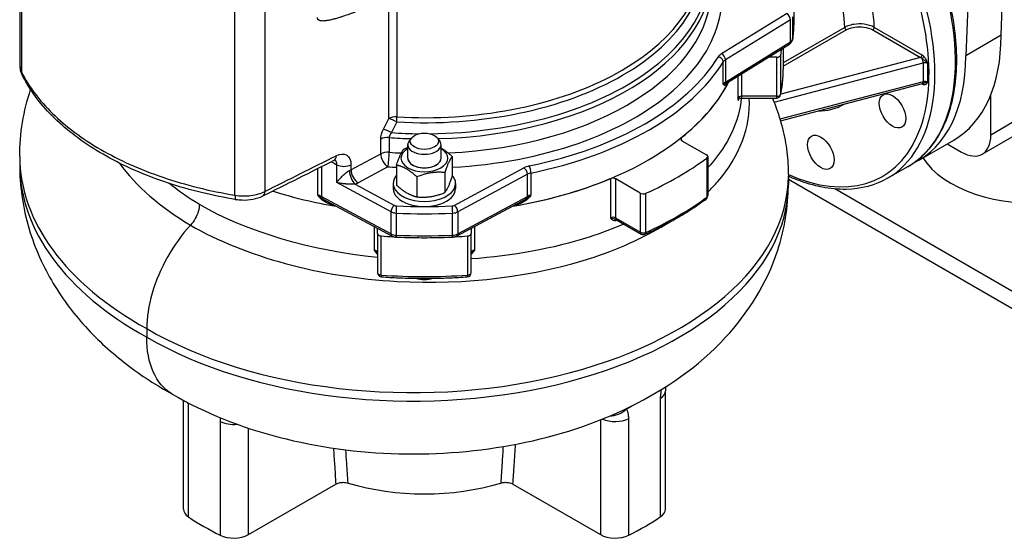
# Model space of a CAD drawing. Header units: millimetres. Extents: x 0 to 5940, y 0 to 4200.
# Tile 3 of 57: x 517 to 825, y 512 to 674. Entities that reach past the tile are written whole.
import ezdxf

# ---------------------------------------------------------------- set-up
doc = ezdxf.new("R2010")
doc.units = ezdxf.units.MM
doc.header["$LTSCALE"] = 50
doc.layers.add('02-LINIE-035', color=2, linetype='CONTINUOUS')

msp = doc.modelspace()

# ---------------------------------------------------------------- linework, layer by layer
at = {"layer": '02-LINIE-035'}
for p, q in [((517.13, 659.55), (517.13, 716.98)), ((517.52, 715.43), (517.52, 658)), ((823.55, 669.45), (824.55, 695.65)), ((813.6, 691.66), (812.52, 663.08)), ((632.26, 643.47), (632.26, 681.05)), ((634.79, 681.9), (634.79, 643.96)), ((758.75, 680.33), (758.75, 673.43)), ((584.21, 619.5), (584.21, 676.92)), ((593.56, 678.21), (593.56, 620.69)), ((736.24, 663.72), (756.53, 676.28)), ((757.72, 674.32), (737.42, 661.75)), ((757.72, 667.42), (757.72, 674.32)), ((758.41, 675.23), (758.41, 668.33)), ((774.71, 671.9), (755.5, 660.81)), ((755.5, 659.76), (775.17, 671.11)), ((783.44, 671.11), (798.4, 662.48)), ((798.86, 663.27), (783.9, 671.91)), ((823.55, 669.45), (812.52, 663.08)), ((737.42, 654.85), (757.72, 667.42)), ((738.06, 654.71), (757.39, 666.68)), ((755.5, 665.51), (755.5, 658.83)), ((737.42, 661.75), (737.42, 654.85)), ((753.4, 662.6), (750.8, 662.6)), ((753.4, 662.6), (753.4, 650.39)), ((754.69, 651.05), (754.69, 663.26)), ((798.4, 662.48), (754.7, 651.01)), ((736.74, 654.2), (736.74, 661.1)), ((752.6, 648.58), (799.19, 660.8)), ((799.19, 660.8), (799.19, 654.96)), ((800.65, 654.81), (800.65, 660.65)), ((741.25, 656.68), (741.25, 649.76)), ((742.53, 650.39), (742.53, 657.48)), ((520.51, 652.92), (520.52, 652.92)), ((799.19, 654.96), (754.47, 643.23)), ((754.61, 642.75), (798.99, 654.39)), ((798.74, 654.32), (798.86, 654.25)), ((742.53, 649.84), (742.53, 650.39)), ((753.4, 650.39), (742.53, 650.39)), ((742.53, 649.84), (753.4, 649.84)), ((753.4, 650.39), (753.4, 649.84)), ((820.33, 638.3), (820.33, 650.82)), ((830.45, 644.14), (820.33, 638.3)), ((629.75, 632.42), (629.75, 637.02)), ((632.37, 637.51), (632.37, 632.91)), ((639.41, 637.47), (638.69, 636.61)), ((647.34, 637.47), (648.06, 636.61)), ((723.7, 636.62), (723.7, 637.5)), ((817.64, 632.35), (827.75, 638.18)), ((638.18, 631.06), (638.18, 635.3)), ((648.58, 631.06), (648.58, 635.3)), ((723.83, 636.53), (731.51, 632.1)), ((797.71, 630.35), (808.74, 636.72)), ((806.71, 635.55), (811.14, 632.99)), ((516.95, 631.64), (516.95, 628.98)), ((546.86, 631.31), (546.86, 631.31)), ((620.45, 627.41), (629.75, 632.42)), ((652.08, 631.6), (652.08, 625.35)), ((731.62, 631.1), (731.62, 618.89)), ((731.9, 631.56), (731.9, 619.36)), ((610.07, 619.53), (610.07, 627.8)), ((611.2, 628.36), (611.2, 619.13)), ((616.02, 623.43), (616.02, 629.02)), ((620.45, 629.02), (620.45, 627.41)), ((631.97, 628.4), (622.67, 623.39)), ((634.68, 628.91), (634.68, 622.66)), ((652.68, 616.32), (674.45, 628.04)), ((794.5, 628.49), (788.06, 624.78)), ((641.05, 625.24), (641.05, 618.98)), ((649.75, 626.58), (649.75, 620.32)), ((675.56, 626.03), (653.79, 614.31)), ((675.56, 619.13), (675.56, 626.03)), ((676.68, 626.42), (676.68, 619.53)), ((701.47, 624.67), (701.47, 612.46)), ((703.15, 612.38), (703.15, 624.59)), ((710.83, 620.15), (703.15, 624.59)), ((757.08, 625.55), (757.08, 622.89)), ((757.08, 624.51), (868.59, 560.12)), ((632.96, 614.31), (616.02, 623.43)), ((621.73, 622.97), (634.07, 616.32)), ((633.63, 623.2), (633.63, 621.61)), ((653.13, 623.2), (653.13, 621.61)), ((868.59, 565.43), (771.57, 621.45)), ((611.2, 619.13), (632.96, 607.41)), ((653.79, 607.41), (675.56, 619.13)), ((710.83, 620.15), (710.83, 607.95)), ((712.55, 607.89), (712.55, 620.09)), ((612.69, 617.77), (633.3, 606.67)), ((653.45, 606.67), (674.06, 617.76)), ((632.96, 607.41), (632.96, 614.31)), ((634.54, 613.91), (634.54, 607.01)), ((652.21, 607.01), (652.21, 613.91)), ((653.79, 614.31), (653.79, 607.41)), ((710.83, 607.95), (703.15, 612.38)), ((570.31, 610.17), (570.31, 610.17)), ((627.66, 609.71), (627.66, 602.33)), ((628.75, 607.52), (628.75, 609.12)), ((658, 609.12), (658, 607.52)), ((659.1, 602.33), (659.1, 609.71)), ((703.42, 611.79), (711.1, 607.35)), ((628.75, 607.52), (628.75, 595.31)), ((629.9, 594.57), (629.9, 606.77)), ((656.86, 606.77), (656.86, 594.57)), ((658, 595.31), (658, 607.52)), ((556.64, 577.83), (556.64, 575.18)), ((718.66, 521.47), (718.66, 558.42)), ((568.1, 521.47), (568.1, 555.43)), ((569.69, 519.01), (569.69, 554.43)), ((717.07, 555.96), (717.07, 519.01)), ((579.53, 548.84), (579.53, 513.33)), ((698.37, 549.34), (698.37, 513.51)), ((707.22, 513.33), (707.22, 549.75)), ((588.39, 513.51), (588.39, 546.75)), ((588.39, 513.51), (615.7, 529.28)), ((671.05, 529.28), (698.37, 513.51))]:
    msp.add_line(p, q, dxfattribs=at)
for centre, start, end in [((753.4, 651.14), 270, 348.1526), ((730.6, 619.36), 306.3706, 0), ((711.75, 608.48), 240, 294.3519), ((630.05, 595.31), 180, 266.0001), ((656.7, 595.31), 273.9999, 0)]:
    msp.add_arc(centre, 1.3, start, end, dxfattribs=at)
for centre, major_axis, ratio, start_param, end_param in [((752.31, 686.7), (35.75, -61.92), 0.57735, 0, 2.508631), ((751.39, 686.17), (35.1, -60.79), 0.57735, 5.612563, 8.804723), ((756.33, 687.3), (-19.5, 33.77), 0.57735, 3.943658, 5.497787), ((751.73, 684.64), (16.25, -28.15), 0.57735, 0.805007, 2.356194), ((643.38, 690.23), (89.26, 0), 0.57735, 4.731649, 6.503856), ((643.38, 681.65), (92.95, 0), 0.57735, 4.806122, 6.602533), ((643.38, 692.68), (87.54, 0), 0.57735, 4.613693, 6.382968), ((643.38, 694), (87.1, 0), 0.57735, 4.613693, 6.283185), ((758.75, 690.41), (35.75, -61.92), 0.57735, 0, 1.284444), ((643.38, 688.9), (89.7, 0), 0.57735, 4.759353, 6.283185), ((643.38, 684.31), (89.7, 0), 0.57735, 4.795224, 6.283185), ((756.53, 674.96), (-0.86, 1.38), 0.597148, 3.908918, 5.479714), ((643.38, 673.43), (115.38, 0), 0.57735, 6.20651, 6.283185), ((775.17, 671.64), (-0.325, 0.563), 0.57735, 0.805007, 2.356194), ((783.44, 671.64), (0.325, 0.563), 0.57735, 3.926991, 5.497787), ((755.82, 668.44), (2.6, 0), 0.57735, 5.532694, 6.20651), ((756.79, 668.4), (1.61, -0.21), 0.814098, 0, 0.107908), ((772.99, 698.64), (35.75, -61.92), 0.57735, 0, 0.785398), ((643.38, 671.04), (112.12, 0), 0.57735, 6.162659, 6.193258), ((756.53, 668.06), (0.86, -1.38), 0.597148, 0, 0.767325), ((643.38, 681.65), (97.5, 0), 0.57735, 5.055026, 5.940548), ((739.8, 661.8), (-4.87, 0), 0.57735, 5.532694, 5.940548), ((735.21, 661.42), (1.38, -0.85), 0.769035, 0.443559, 2.014356), ((736.24, 662.39), (0.86, -1.38), 0.597148, 0.767325, 2.338121), ((739.8, 660.47), (-3.25, 0), 0.57735, 5.532694, 5.940548), ((753.4, 663.35), (1.3, 0), 0.57735, 4.712389, 6.162659), ((761.96, 692.27), (35.75, -61.92), 0.57735, 6.238574, 7.068583), ((798.4, 663.01), (0.325, 0.563), 0.57735, 3.926991, 5.497787), ((798.4, 661.42), (1.03, -0.98), 0.629344, 1.714853, 2.109316), ((798.86, 661.68), (-1.11, 1.69), 0.574863, 5.037819, 5.432282), ((798.97, 662.56), (-0.466, -0.453), 0.32827, 1.048592, 2.483989), ((798.66, 661.48), (-0.33, 1.26), 0.337777, 4.052028, 5.228361), ((643.38, 680.33), (99.13, 0), 0.57735, 5.055026, 5.940548), ((643.38, 658.83), (112.12, 0), 0.57735, 6.162659, 6.283185), ((799.73, 660.12), (1.3, 0), 0.57735, 0.785398, 1.9973), ((520.64, 658.52), (-2.91, -1.45), 0.784976, 5.909638, 6.283185), ((643.38, 671.04), (99.12, 0), 0.57735, 4.993737, 5.999063), ((643.38, 671.04), (99.13, 0), 0.57735, 5.657035, 5.999063), ((739.8, 653.57), (-3.25, 0), 0.57735, 5.532694, 5.940548), ((738.24, 653.59), (-0.957, -0.88), 0.945628, 4.777975, 5.315623), ((736.24, 655.49), (-0.86, 1.38), 0.597148, 3.558148, 3.908918), ((798.4, 653.99), (0.325, 0.563), 0.57735, 5.497787, 5.699501), ((798.86, 655.84), (-1.11, 1.69), 0.574863, 2.29069, 2.685153), ((798.66, 655.65), (0.33, -1.26), 0.337777, 0, 0.910435), ((798.97, 653.78), (0.082, 0.645), 0.7476, 5.229385, 6.170751), ((799.73, 654.28), (-1.3, 0), 0.57735, 3.926991, 5.138893), ((742.53, 649.64), (-1.3, 0), 0.57735, 4.712389, 6.123937), ((753.4, 651.14), (1.3, 0), 0.57735, 4.712389, 6.162659), ((753.4, 651.14), (1.27, -0.27), 0.810573, 0, 0.168427), ((751.73, 687.3), (22.75, -39.4), 0.57735, 5.960786, 6.292283), ((634.47, 642.09), (-3.25, 0), 0.57735, 4.613693, 5.462881), ((634.47, 642.09), (-2.9, 1.46), 0.118201, 4.676235, 5.637979), ((634.47, 642.09), (-0.19, -3.24), 0.080454, 1.664979, 2.188578), ((632.8, 638.75), (-2.91, 1.45), 0.123632, 4.662693, 5.637477), ((631.97, 635.65), (-3.25, 0), 0.57735, 4.589339, 5.462881), ((643.38, 688.9), (-89.7, 0), 0.57735, 1.447746, 1.523832), ((643.38, 690.23), (89.26, 0), 0.57735, 4.597287, 4.693129), ((724.75, 637.06), (-1.3, 0), 0.57735, 5.657035, 7.068583), ((834.12, 638.4), (37.15, 0), 0.57735, 3.485171, 6.283185), ((811.14, 643.6), (6.5, -11.26), 0.57735, 5.497787, 7.068583), ((643.38, 631.06), (-7.31, 0), 0.57735, 5.503466, 10.204497), ((643.38, 635.3), (-5.2, 0), 0.57735, 5.834115, 9.873848), ((646.22, 631.64), (-129.27, 0), 0.57735, 0, 0.805133), ((613.64, 633.22), (1.45, -2.91), 0.576246, 0, 0.819282), ((631.97, 631.05), (3.25, 0), 0.57735, 1.447746, 2.321288), ((631.97, 631.05), (1.54, -2.86), 0.556849, 3.943845, 5.514642), ((631.97, 631.05), (-0.23, -3.24), 0.100217, 0.619062, 2.189858), ((643.38, 684.31), (89.7, 0), 0.57735, 4.589339, 4.632177), ((643.38, 631.06), (-5.2, 0), 0.57735, 6.280368, 9.427596), ((643.38, 631.06), (5.2, 0), 0.57735, 3.141593, 6.283185), ((643.38, 671.04), (-112.13, 0), 0.57735, 2.235668, 2.476721), ((730.6, 631.56), (1.3, 0), 0.57735, 5.618313, 7.068583), ((646.22, 628.98), (-129.27, 0), 0.57735, 0, 0.805133), ((598.29, 639.6), (-44.27, 23.44), 0.023158, 1.952934, 1.995017), ((618.24, 630.39), (3.25, 0), 0.57735, 3.961897, 5.462881), ((643.38, 681.65), (-92.95, 0), 0.57735, 1.447746, 1.477063), ((677.77, 625.98), (4.87, 0), 0.57735, 1.913433, 2.321288), ((674.45, 626.72), (0.77, -1.43), 0.556849, 0.802253, 2.373049), ((676.13, 627.31), (0.33, -1.59), 0.27432, 0.926818, 2.497614), ((639.82, 625.55), (117.26, 0), 0.57735, 3.923783, 6.283185), ((618.24, 628.79), (3.25, 0), 0.57735, 5.280013, 5.462881), ((621.73, 625.62), (-1.12, 3.05), 0.438974, 0.872947, 2.443743), ((622.67, 626.04), (-1.54, 2.86), 0.556849, 0.802253, 2.373049), ((643.38, 623.2), (-9.75, 0), 0.57735, 5.814768, 9.893195), ((643.38, 671.04), (-99.12, 0), 0.57735, 1.852144, 2.196946), ((677.77, 624.66), (-3.25, 0), 0.57735, 5.055026, 5.462881), ((702.23, 624.06), (-1.3, 0), 0.57735, 3.926991, 5.338539), ((639.82, 622.89), (117.26, 0), 0.57735, 3.923783, 6.283185), ((618.24, 626.13), (-6.5, 0), 0.57735, 2.138421, 2.321288), ((643.38, 621.61), (-9.75, 0), 0.57735, 0, 3.141593), ((585.11, 621.3), (-0.54, -3.21), 0.225675, 5.346921, 6.283185), ((591.34, 622.06), (1.45, -2.91), 0.576257, 0.000003, 0.819292), ((643.38, 671.04), (-99.12, 0), 0.57735, 1.072638, 1.289449), ((643.38, 671.04), (-99.12, 0), 0.57735, 1.072638, 1.289449), ((608.98, 617.76), (3.25, 0), 0.57735, 0.820305, 1.228159), ((610.43, 617.84), (0.983, 0.851), 0.24837, 0.383448, 0.921095), ((612.31, 619.82), (0.77, 1.43), 0.556849, 2.33934, 2.69011), ((674.45, 619.82), (-0.77, 1.43), 0.556849, 3.593076, 3.943845), ((676.32, 617.84), (-0.983, 0.851), 0.24837, 5.36209, 5.899738), ((677.77, 617.76), (3.25, 0), 0.57735, 1.913433, 2.321288), ((711.75, 620.68), (-1.3, 0), 0.57735, 0.785398, 2.235668), ((643.38, 658.83), (-112.13, 0), 0.57735, 2.235668, 2.476721), ((730.6, 619.36), (0.77, -1.05), 0.642579, 0, 0.717419), ((730.6, 619.36), (1.3, 0), 0.57735, 5.618313, 6.283185), ((634.07, 615), (-0.77, -1.43), 0.556849, 3.910136, 5.480933), ((634.74, 616.74), (0.975, 0), 0.57735, 3.961897, 4.635714), ((634.66, 614.85), (0.07, 1.62), 0.062544, 0.616867, 2.187664), ((643.38, 681.65), (113.75, 0), 0.57735, 4.635714, 4.789064), ((652.02, 616.74), (0.975, 0), 0.57735, 4.789064, 5.462881), ((652.09, 614.85), (-0.07, 1.62), 0.062544, 4.095522, 5.666318), ((652.68, 615), (-0.77, 1.43), 0.556849, 3.943845, 5.514642), ((634.74, 615.41), (-2.6, 0), 0.57735, 0.820305, 1.494121), ((643.38, 680.33), (-115.37, 0), 0.57735, 1.494121, 1.647472), ((652.02, 615.41), (-2.6, 0), 0.57735, 1.647472, 2.321288), ((702.23, 611.85), (-1.3, 0), 0.57735, 3.926991, 5.338539), ((704.07, 612.91), (-0.65, -1.13), 0.57735, 5.497787, 6.283185), ((703.86, 611.43), (0.262, -0.595), 0.494977, 3.925019, 3.985623), ((643.38, 657.24), (99.12, 0), 0.57735, 5.363689, 5.364088), ((630.05, 607.52), (-1.3, 0), 0.57735, 0, 1.45027), ((643.38, 671.04), (-112.13, 0), 0.57735, 1.45027, 1.482936), ((634.74, 608.51), (2.6, 0), 0.57735, 3.961897, 4.635714), ((634.07, 608.1), (-0.77, -1.43), 0.556849, 5.480933, 6.283185), ((643.38, 673.43), (115.37, 0), 0.57735, 4.635714, 4.789064), ((634.66, 607.95), (-0.07, -1.62), 0.062544, 5.329256, 6.283185), ((652.09, 607.95), (0.07, -1.62), 0.062544, 0, 0.953929), ((652.02, 608.51), (2.6, 0), 0.57735, 4.789064, 5.462881), ((643.38, 671.04), (-112.13, 0), 0.57735, 1.658657, 1.691323), ((652.68, 608.1), (0.77, -1.43), 0.556849, 0, 0.802253), ((656.7, 607.52), (1.3, 0), 0.57735, 4.832915, 6.283185), ((711.75, 608.48), (-0.65, -1.13), 0.57735, 5.497787, 6.283185), ((711.75, 608.48), (-1.3, 0), 0.57735, 0.785398, 2.235668), ((711.75, 608.48), (0.54, -1.18), 0.503744, 0, 0.838817), ((627.45, 601.59), (1.3, 0), 0.57735, 0, 1.411548), ((659.3, 601.59), (-1.3, 0), 0.57735, 4.871637, 6.283185), ((630.05, 595.31), (-1.3, 0), 0.57735, 0, 1.45027), ((630.05, 595.31), (-0.09, -1.3), 0.098171, 5.331305, 6.283185), ((643.38, 658.83), (-112.13, 0), 0.57735, 1.45027, 1.691323), ((656.7, 595.31), (0.09, -1.3), 0.098171, 0, 0.95188), ((656.7, 595.31), (1.3, 0), 0.57735, 4.832915, 6.283185), ((643.38, 596.15), (-5.2, 0), 0.57735, 1.036276, 2.105317), ((712.16, 558.42), (6.5, 0), 0.57735, 5.569277, 6.283185), ((574.6, 556.88), (6.5, 0), 0.57735, 3.689692, 3.855501), ((702.33, 555.65), (-5.84, -2.86), 0.737727, 1.035929, 1.970123), ((583.79, 551.67), (-6.5, 0), 0.57735, 0.856888, 1.739778), ((702.96, 552.59), (-6.5, 0), 0.57735, 0.918971, 2.284705), ((643.38, 555.87), (-51.35, 0), 0.57735, 1.087641, 2.053952), ((574.6, 521.47), (-6.5, 0), 0.57735, 0, 0.713909), ((712.16, 521.47), (6.5, 0), 0.57735, 5.569277, 6.283185), ((643.38, 555.87), (97.5, 0), 0.57735, 3.855501, 3.99848), ((643.38, 555.87), (97.5, 0), 0.57735, 5.426298, 5.569277), ((583.79, 516.16), (6.5, 0), 0.57735, 3.99848, 5.497787), ((702.96, 516.16), (6.5, 0), 0.57735, 3.926991, 5.426298)]:
    msp.add_ellipse(centre, major_axis=major_axis, ratio=ratio, start_param=start_param, end_param=end_param, dxfattribs=at)
for centre, major_axis in [((789.61, 645.83), (-2.92, 5.07)), ((643.38, 636.36), (-4.4, 0)), ((767.22, 632.9), (-2.92, 5.07))]:
    msp.add_ellipse(centre, major_axis=major_axis, ratio=0.57735, dxfattribs=at)
for points, knots in [([(794.5, 628.49), (798.31, 630.7), (801.52, 633.93), (806.47, 642.14), (808.18, 647.16), (809.91, 658.52), (809.9, 664.88), (808.14, 678.26), (806.4, 685.27), (803.87, 692.27), (803.86, 692.29), (803.85, 692.31)], [2.356194, 2.356194, 2.356194, 2.356194, 2.665068, 2.665068, 2.981438, 2.981438, 3.303969, 3.303969, 3.626956, 3.626956, 3.627958, 3.627958, 3.627958, 3.627958]), ([(629.82, 680.24), (629.32, 679.99), (628.8, 679.73), (628.27, 679.48), (627.52, 679.11), (626.73, 678.75), (625.92, 678.4), (625.8, 678.34), (625.66, 678.28), (625.55, 678.24), (624.67, 677.86), (623.75, 677.48), (622.86, 677.12), (622.41, 676.94), (621.96, 676.77), (621.51, 676.6), (621.07, 676.43), (620.64, 676.27), (620.18, 676.1), (619.36, 675.81), (618.58, 675.54), (617.84, 675.3), (617.73, 675.26), (617.64, 675.24), (617.52, 675.2), (617.06, 675.05), (616.62, 674.92), (616.2, 674.79), (615.8, 674.67), (615.41, 674.57), (615.04, 674.47), (614.99, 674.46), (614.96, 674.45), (614.89, 674.44), (614.42, 674.32), (613.99, 674.22), (613.59, 674.14), (613.17, 674.06), (612.79, 674), (612.44, 673.96), (612.4, 673.96), (612.37, 673.95), (612.31, 673.95), (612.08, 673.93), (611.87, 673.91), (611.68, 673.91), (611.5, 673.91), (611.34, 673.92), (611.19, 673.93), (611.15, 673.94), (611.12, 673.94), (611.06, 673.95), (610.96, 673.96), (610.86, 673.98), (610.76, 674.01), (610.71, 674.03), (610.65, 674.04), (610.6, 674.06), (610.55, 674.08), (610.53, 674.09), (610.47, 674.12), (610.42, 674.15), (610.37, 674.17), (610.33, 674.2), (610.29, 674.23), (610.26, 674.26), (610.23, 674.29), (610.22, 674.3), (610.22, 674.3), (610.22, 674.3), (610.21, 674.31), (610.21, 674.31), (610.2, 674.32), (610.18, 674.35), (610.15, 674.37), (610.13, 674.4), (610.11, 674.43), (610.09, 674.47), (610.08, 674.5), (610.05, 674.55), (610.04, 674.6), (610.03, 674.65), (610.02, 674.69), (610.01, 674.72), (610.01, 674.76), (610, 674.79), (610, 674.81), (610, 674.84), (610, 674.86), (610, 674.88), (610, 674.89), (610, 674.92), (610.01, 674.95), (610.01, 674.98)], [0.0588401, 0.0588401, 0.0588401, 0.0588401, 0.131077, 0.131077, 0.131077, 0.234375, 0.234375, 0.234375, 0.25, 0.25, 0.25, 0.375, 0.375, 0.375, 0.4375, 0.4375, 0.4375, 0.5, 0.5, 0.5, 0.609375, 0.609375, 0.609375, 0.625, 0.625, 0.625, 0.6844414, 0.6844414, 0.6844414, 0.7421875, 0.7421875, 0.7421875, 0.75, 0.75, 0.75, 0.8071542, 0.8071542, 0.8071542, 0.8671875, 0.8671875, 0.8671875, 0.875, 0.875, 0.875, 0.9036428, 0.9036428, 0.9036428, 0.9296875, 0.9296875, 0.9296875, 0.9375, 0.9375, 0.9375, 0.9518282, 0.9518282, 0.9518282, 0.9609375, 0.9609375, 0.9609375, 0.96875, 0.96875, 0.96875, 0.9759154, 0.9759154, 0.9759154, 0.9824219, 0.9824219, 0.9824219, 0.9833984, 0.9833984, 0.9833984, 0.984375, 0.984375, 0.984375, 0.9867326, 0.9867326, 0.9867326, 0.9895213, 0.9895213, 0.9895213, 0.9931249, 0.9931249, 0.9931249, 0.9956187, 0.9956187, 0.9956187, 0.9973096, 0.9973096, 0.9973096, 0.9984185, 0.9984185, 0.9984185, 1, 1, 1, 1]), ([(758.75, 673.43), (758.75, 673.08), (758.75, 672.73), (758.73, 672.03), (758.71, 671.68), (758.68, 670.98), (758.65, 670.63), (758.6, 669.93), (758.57, 669.58), (758.49, 668.88), (758.45, 668.53), (758.4, 668.18)], [2.35619449, 2.35619449, 2.35619449, 2.35619449, 2.37152954, 2.37152954, 2.38686458, 2.38686458, 2.40219963, 2.40219963, 2.41753468, 2.41753468, 2.43286973, 2.43286973, 2.43286973, 2.43286973]), ([(783.9, 671.91), (783.05, 672.4), (781.97, 672.75), (779.72, 673.05), (778.6, 673.03), (776.89, 672.75), (776.27, 672.59), (775.34, 672.23), (775.01, 672.07), (774.71, 671.9)], [0, 0, 0, 0, 0.49934, 0.49934, 0.949448, 0.949448, 1.230766, 1.230766, 1.40659, 1.40659, 1.40659, 1.40659]), ([(775.17, 671.11), (775.44, 671.27), (775.74, 671.41), (776.57, 671.73), (777.13, 671.88), (778.67, 672.13), (779.68, 672.14), (781.7, 671.87), (782.68, 671.55), (783.44, 671.11)], [-1.40659, -1.40659, -1.40659, -1.40659, -1.230766, -1.230766, -0.949448, -0.949448, -0.49934, -0.49934, 0, 0, 0, 0]), ([(758.4, 668.18), (758.38, 668.03), (758.35, 667.89), (758.25, 667.62), (758.18, 667.5), (758.05, 667.28), (757.97, 667.18), (757.81, 667), (757.73, 666.93), (757.56, 666.79), (757.47, 666.73), (757.39, 666.68)], [2.4328697, 2.4328697, 2.4328697, 2.4328697, 2.567633, 2.567633, 2.7023963, 2.7023963, 2.8371595, 2.8371595, 2.9719228, 2.9719228, 3.1066861, 3.1066861, 3.1066861, 3.1066861]), ([(798.86, 662.2), (798.95, 662.14), (799.04, 662.07), (799.21, 661.93), (799.3, 661.86), (799.44, 661.75), (799.5, 661.7), (799.59, 661.62), (799.63, 661.59), (799.74, 661.5), (799.82, 661.44), (800.03, 661.26), (800.17, 661.14), (800.43, 660.9), (800.55, 660.78), (800.65, 660.65)], [0, 0, 0, 0, 0.0694278, 0.0694278, 0.1320106, 0.1320106, 0.1711249, 0.1711249, 0.1955713, 0.1955713, 0.2444641, 0.2444641, 0.3226926, 0.3226926, 0.3911425, 0.3911425, 0.3911425, 0.3911425]), ([(800.65, 660.65), (800.6, 660.78), (800.55, 660.92), (800.43, 661.21), (800.36, 661.36), (800.25, 661.61), (800.2, 661.71), (800.12, 661.85), (800.1, 661.9), (800.03, 662.02), (799.99, 662.09), (799.87, 662.27), (799.79, 662.39), (799.62, 662.61), (799.52, 662.72), (799.43, 662.83)], [-0.3911425, -0.3911425, -0.3911425, -0.3911425, -0.3226926, -0.3226926, -0.2444641, -0.2444641, -0.1955713, -0.1955713, -0.1711249, -0.1711249, -0.1320106, -0.1320106, -0.0694278, -0.0694278, 0, 0, 0, 0]), ([(517.73, 657.07), (517.41, 657.72), (517.21, 658.43), (517.15, 659.21), (517.14, 659.27), (517.14, 659.34)], [0, 0, 0, 0, 0.3812116, 0.3812116, 0.4173783, 0.4173783, 0.4173783, 0.4173783]), ([(754.67, 650.87), (754.78, 651.4), (754.88, 651.93), (755.06, 652.99), (755.14, 653.52), (755.27, 654.58), (755.32, 655.11), (755.41, 656.17), (755.45, 656.71), (755.49, 657.77), (755.5, 658.3), (755.5, 658.83)], [5.3772609, 5.3772609, 5.3772609, 5.3772609, 5.4013662, 5.4013662, 5.4254714, 5.4254714, 5.4495767, 5.4495767, 5.4736819, 5.4736819, 5.4977871, 5.4977871, 5.4977871, 5.4977871]), ([(517.52, 658), (519.81, 653.41), (523.05, 649.09), (527.21, 645.01), (529.29, 642.98), (531.62, 640.99), (534.15, 639.11), (536.67, 637.24), (539.37, 635.47), (542.26, 633.8), (545.15, 632.13), (548.21, 630.57), (551.46, 629.11), (554.72, 627.66), (558.16, 626.31), (561.69, 625.11), (568.75, 622.7), (576.25, 620.83), (584.21, 619.5)], [0, 0, 0, 0, 0.25, 0.25, 0.25, 0.375, 0.375, 0.375, 0.5, 0.5, 0.5, 0.625, 0.625, 0.625, 0.75, 0.75, 0.75, 1, 1, 1, 1]), ([(584.57, 618.1), (577.25, 619.32), (570.13, 621.06), (556.87, 625.43), (550.65, 628.08), (539.46, 634.16), (534.43, 637.63), (525.91, 645.15), (522.35, 649.26), (518.97, 654.73), (518.32, 655.89), (517.73, 657.07)], [0, 0, 0, 0, 3.512642, 3.512642, 7.014545, 7.014545, 10.52732, 10.52732, 14.042006, 14.042006, 14.978377, 14.978377, 14.978377, 14.978377]), ([(736.74, 654.2), (736.74, 654.2), (736.74, 654.2), (736.74, 654.2), (736.89, 654.29), (737.1, 654.37), (737.35, 654.43)], [0, 0, 0, 0, 0.00645, 0.00645, 0.00645, 1, 1, 1, 1]), ([(737.02, 653.83), (736.92, 653.94), (736.83, 654.07), (736.74, 654.2), (736.74, 654.2), (736.74, 654.2), (736.74, 654.2)], [0, 0, 0, 0, 0.99332, 0.99332, 0.99332, 1, 1, 1, 1]), ([(738.48, 654.97), (738.31, 654.68), (738.13, 654.43), (737.95, 654.23), (737.79, 654.04), (737.62, 653.89), (737.46, 653.81), (737.3, 653.73), (737.14, 653.69), (737.02, 653.83)], [0.2184848, 0.2184848, 0.2184848, 0.2184848, 0.5, 0.5, 0.5, 0.75, 0.75, 0.75, 1, 1, 1, 1]), ([(737.35, 654.43), (737.55, 654.42), (737.77, 654.54), (737.99, 654.67), (738, 654.68), (738.02, 654.68), (738.03, 654.69), (738.04, 654.7), (738.05, 654.7), (738.06, 654.71)], [0, 0, 0, 0, 0.234382, 0.234382, 0.234382, 0.25, 0.25, 0.25, 0.258765, 0.258765, 0.258765, 0.258765]), ([(798.99, 654.39), (799, 654.39), (799.01, 654.39), (799.03, 654.4), (799.04, 654.4), (799.07, 654.41), (799.08, 654.41), (799.1, 654.42), (799.12, 654.42), (799.14, 654.42), (799.15, 654.43), (799.17, 654.43)], [5.0712834, 5.0712834, 5.0712834, 5.0712834, 5.0934406, 5.0934406, 5.1155977, 5.1155977, 5.1377548, 5.1377548, 5.1599119, 5.1599119, 5.182069, 5.182069, 5.182069, 5.182069]), ([(800.65, 654.81), (800.54, 654.8), (800.43, 654.78), (800.19, 654.74), (800.08, 654.71), (799.91, 654.65), (799.84, 654.63), (799.74, 654.6), (799.7, 654.59), (799.59, 654.55), (799.52, 654.52), (799.35, 654.47), (799.26, 654.45), (799.17, 654.43)], [-0.0007746, -0.0007746, -0.0007746, -0.0007746, 0.0686532, 0.0686532, 0.131236, 0.131236, 0.1703502, 0.1703502, 0.1947967, 0.1947967, 0.2436895, 0.2436895, 0.3121794, 0.3121794, 0.3121794, 0.3121794]), ([(799.43, 654.05), (799.52, 654.04), (799.62, 654.04), (799.81, 654.06), (799.9, 654.1), (800.05, 654.17), (800.1, 654.2), (800.17, 654.25), (800.2, 654.27), (800.26, 654.33), (800.3, 654.36), (800.39, 654.46), (800.44, 654.52), (800.54, 654.66), (800.6, 654.73), (800.65, 654.81)], [-0.3903679, -0.3903679, -0.3903679, -0.3903679, -0.321918, -0.321918, -0.2436895, -0.2436895, -0.1947967, -0.1947967, -0.1703502, -0.1703502, -0.131236, -0.131236, -0.0686532, -0.0686532, 0.0007746, 0.0007746, 0.0007746, 0.0007746]), ([(731.9, 620.44), (733.01, 621.53), (734.05, 622.64), (735.03, 623.77), (741.95, 631.8), (745.37, 640.84), (744.87, 649.84)], [-13.755044, -13.755044, -13.755044, -13.755044, -12.672086, -12.672086, -12.672086, -4.967393, -4.967393, -4.967393, -4.967393]), ([(742.37, 649.82), (741.69, 642.53), (738.35, 635.35), (732.38, 628.62), (732.14, 628.35), (731.9, 628.09)], [6.201786, 6.201786, 6.201786, 6.201786, 12.672086, 12.672086, 12.94093, 12.94093, 12.94093, 12.94093]), ([(741.96, 649.79), (741.88, 649.77), (741.78, 649.78), (741.5, 649.8), (741.31, 649.8), (741.25, 649.76)], [0.200586, 0.200586, 0.200586, 0.200586, 0.3309608, 0.3309608, 0.5131175, 0.5131175, 0.5131175, 0.5131175]), ([(741.25, 649.76), (741.28, 649.59), (741.31, 649.42), (741.38, 649.22), (741.42, 649.18), (741.5, 649.24), (741.53, 649.3), (741.57, 649.44), (741.59, 649.5), (741.61, 649.57)], [-0.5131175, -0.5131175, -0.5131175, -0.5131175, -0.3309608, -0.3309608, -0.1667632, -0.1667632, -0.0641397, -0.0641397, -0.0046385, -0.0046385, -0.0046385, -0.0046385]), ([(741.96, 649.79), (741.89, 649.78), (741.83, 649.75), (741.73, 649.69), (741.69, 649.66), (741.64, 649.61), (741.62, 649.59), (741.59, 649.55), (741.58, 649.54), (741.58, 649.52), (741.57, 649.52), (741.57, 649.52)], [-0.200586, -0.200586, -0.200586, -0.200586, -0.1832433, -0.1832433, -0.1636913, -0.1636913, -0.1427326, -0.1427326, -0.1187115, -0.1187115, -0.0993102, -0.0993102, -0.0993102, -0.0993102]), ([(741.96, 649.79), (742, 649.8), (742.03, 649.8), (742.11, 649.81), (742.15, 649.82), (742.22, 649.83), (742.26, 649.83), (742.34, 649.83), (742.37, 649.84), (742.45, 649.84), (742.49, 649.84), (742.53, 649.84)], [5.1808663, 5.1808663, 5.1808663, 5.1808663, 5.2442505, 5.2442505, 5.3076347, 5.3076347, 5.3710188, 5.3710188, 5.434403, 5.434403, 5.4977871, 5.4977871, 5.4977871, 5.4977871]), ([(752.08, 649.84), (752.42, 649.03), (752.75, 648.21), (753.92, 645.1), (754.66, 642.75), (755.85, 637.95), (756.31, 635.5), (756.92, 630.55), (757.08, 628.05), (757.08, 625.55)], [0.5456444, 0.5456444, 0.5456444, 0.5456444, 0.5714339, 0.5714339, 0.6427553, 0.6427553, 0.7140768, 0.7140768, 0.7853982, 0.7853982, 0.7853982, 0.7853982]), ([(615.86, 631.84), (617.08, 632.46), (618.27, 632.5), (619.11, 631.99), (619.96, 631.47), (620.45, 630.39), (620.45, 629.02)], [0, 0, 0, 0, 0.5, 0.5, 0.5, 1, 1, 1, 1]), ([(516.95, 628.98), (516.95, 622.55), (517.87, 616.13), (521.3, 603.95), (523.8, 598.2), (529.9, 587.65), (533.5, 582.85), (541.43, 574.14), (545.76, 570.23), (554.9, 563.21), (559.71, 560.1), (564.72, 557.32)], [2.3561945, 2.3561945, 2.3561945, 2.3561945, 2.5174501, 2.5174501, 2.6787056, 2.6787056, 2.8399612, 2.8399612, 3.0012168, 3.0012168, 3.1611842, 3.1611842, 3.1611842, 3.1611842]), ([(615.55, 630.47), (615.55, 630.47), (615.54, 630.47), (615.45, 630.45), (615.32, 630.42), (615.13, 630.33), (615.11, 630.32), (615.09, 630.31)], [0.2593718, 0.2593718, 0.2593718, 0.2593718, 0.3453426, 0.3453426, 0.52131, 0.52131, 0.5398382, 0.5398382, 0.5398382, 0.5398382]), ([(616.02, 623.43), (616.25, 623.76), (616.51, 624.1), (616.8, 624.45), (617.03, 624.72), (617.28, 625.01), (617.55, 625.3), (617.62, 625.37), (617.69, 625.44), (617.76, 625.51), (618.01, 625.78), (618.29, 626.05), (618.61, 626.32), (618.69, 626.38), (618.77, 626.45), (618.85, 626.52), (619.2, 626.79), (619.59, 627.06), (619.98, 627.21)], [0, 0, 0, 0, 0.282947, 0.282947, 0.282947, 0.5, 0.5, 0.5, 0.553468, 0.553468, 0.553468, 0.75, 0.75, 0.75, 0.797842, 0.797842, 0.797842, 1, 1, 1, 1]), ([(788.06, 624.78), (784.25, 622.58), (779.84, 621.41), (770.25, 621.23), (765.05, 622.26), (758.86, 624.68), (757.97, 625.06), (757.08, 625.46)], [3.9269908, 3.9269908, 3.9269908, 3.9269908, 4.2358648, 4.2358648, 4.5522347, 4.5522347, 4.6053414, 4.6053414, 4.6053414, 4.6053414]), ([(564.6, 557.39), (574.93, 551.37), (586.17, 546.99), (610.01, 540.8), (622.65, 539.09), (647.88, 538.45), (660.47, 539.47), (684.92, 544.29), (696.78, 548.09), (718.73, 558.89), (728.92, 565.86), (744.42, 582.63), (750.3, 591.76), (755.9, 608.83), (757.08, 615.85), (757.08, 622.89)], [3.137157, 3.137157, 3.137157, 3.137157, 3.504275, 3.504275, 3.882642, 3.882642, 4.255877, 4.255877, 4.632619, 4.632619, 5.007396, 5.007396, 5.310386, 5.310386, 5.497787, 5.497787, 5.497787, 5.497787]), ([(621.73, 622.97), (621.38, 622.94), (621.04, 622.93), (620.71, 622.92), (620.66, 622.92), (620.61, 622.92), (620.56, 622.92), (620.53, 622.93), (620.5, 622.93), (620.47, 622.93), (620.34, 622.93), (620.21, 622.93), (620.09, 622.93), (619.7, 622.95), (619.33, 622.97), (618.97, 623), (618.85, 623.01), (618.74, 623.02), (618.62, 623.03), (618.22, 623.07), (617.83, 623.12), (617.46, 623.17), (616.96, 623.25), (616.48, 623.34), (616.02, 623.43)], [0, 0, 0, 0, 0.151458, 0.151458, 0.151458, 0.174623, 0.174623, 0.174623, 0.189563, 0.189563, 0.189563, 0.25, 0.25, 0.25, 0.437254, 0.437254, 0.437254, 0.5, 0.5, 0.5, 0.712215, 0.712215, 0.712215, 1, 1, 1, 1]), ([(584.21, 619.5), (585.83, 619.23), (587.56, 619.2), (589.18, 619.41), (590.79, 619.61), (592.32, 620.05), (593.56, 620.69)], [0, 0, 0, 0, 0.499805, 0.499805, 0.499805, 1, 1, 1, 1]), ([(592.79, 619.16), (591.88, 618.7), (590.84, 618.36), (588.69, 617.95), (587.54, 617.87), (585.8, 617.93), (585.18, 618), (584.57, 618.1)], [0, 0, 0, 0, 0.522048, 0.522048, 1.039562, 1.039562, 1.327213, 1.327213, 1.327213, 1.327213]), ([(610.86, 618.55), (610.59, 618.86), (610.33, 619.19), (610.08, 619.52), (610.08, 619.52), (610.08, 619.52), (610.07, 619.53)], [0, 0, 0, 0, 0.99332, 0.99332, 0.99332, 1, 1, 1, 1]), ([(610.07, 619.53), (610.08, 619.52), (610.08, 619.52), (610.08, 619.52), (610.5, 619.28), (610.9, 619.01), (611.27, 618.72)], [0, 0, 0, 0, 0.00645, 0.00645, 0.00645, 1, 1, 1, 1]), ([(615.76, 616.11), (615.05, 616.28), (614.36, 616.5), (613.67, 616.77), (613.16, 616.98), (612.65, 617.22), (612.17, 617.51), (611.69, 617.8), (611.22, 618.13), (610.86, 618.55)], [0.1677587, 0.1677587, 0.1677587, 0.1677587, 0.5, 0.5, 0.5, 0.75, 0.75, 0.75, 1, 1, 1, 1]), ([(611.27, 618.72), (611.62, 618.39), (612.02, 618.14), (612.42, 617.91), (612.45, 617.9), (612.47, 617.88), (612.5, 617.87), (612.56, 617.83), (612.63, 617.8), (612.69, 617.77)], [0, 0, 0, 0, 0.234382, 0.234382, 0.234382, 0.25, 0.25, 0.25, 0.2862636, 0.2862636, 0.2862636, 0.2862636]), ([(675.89, 618.55), (675.54, 618.13), (675.08, 617.8), (674.6, 617.52), (674.11, 617.23), (673.61, 616.99), (673.1, 616.78), (672.41, 616.5), (671.71, 616.28), (671, 616.11)], [0, 0, 0, 0, 0.25, 0.25, 0.25, 0.5, 0.5, 0.5, 0.8324425, 0.8324425, 0.8324425, 0.8324425]), ([(674.06, 617.76), (674.13, 617.8), (674.19, 617.83), (674.26, 617.87), (674.28, 617.89), (674.31, 617.9), (674.34, 617.92), (674.74, 618.15), (675.14, 618.39), (675.49, 618.72)], [0.7128256, 0.7128256, 0.7128256, 0.7128256, 0.75, 0.75, 0.75, 0.7666958, 0.7666958, 0.7666958, 1, 1, 1, 1]), ([(675.49, 618.72), (675.86, 619.01), (676.25, 619.28), (676.67, 619.52), (676.67, 619.52), (676.68, 619.52), (676.68, 619.53)], [0, 0, 0, 0, 0.99355, 0.99355, 0.99355, 1, 1, 1, 1]), ([(676.68, 619.53), (676.68, 619.52), (676.68, 619.52), (676.67, 619.52), (676.42, 619.19), (676.17, 618.86), (675.89, 618.55)], [0, 0, 0, 0, 0.00668, 0.00668, 0.00668, 1, 1, 1, 1]), ([(712.29, 607.29), (713.7, 607.93), (715.09, 608.6), (717.82, 609.96), (719.15, 610.66), (721.76, 612.09), (723.04, 612.83), (725.53, 614.34), (726.74, 615.11), (729.1, 616.68), (730.25, 617.49), (731.37, 618.31)], [4.5918628, 4.5918628, 4.5918628, 4.5918628, 4.6400733, 4.6400733, 4.6882837, 4.6882837, 4.7364942, 4.7364942, 4.7847047, 4.7847047, 4.8329152, 4.8329152, 4.8329152, 4.8329152]), ([(573.09, 616.61), (573.09, 616.61), (573.09, 616.61), (573.09, 615.93), (572.97, 615.2), (572.53, 613.69), (572.2, 612.92), (571.36, 611.45), (570.86, 610.76), (570.31, 610.17)], [-1.162669, -1.162669, -1.162669, -1.162669, -1.160879, -1.160879, -0.78129, -0.78129, -0.390641, -0.390641, 0, 0, 0, 0]), ([(701.47, 612.46), (701.63, 612.25), (701.79, 612.03), (702.17, 611.72), (702.39, 611.62), (702.8, 611.57), (702.96, 611.58), (703.25, 611.64), (703.36, 611.68), (703.47, 611.73)], [-0.5131175, -0.5131175, -0.5131175, -0.5131175, -0.3309608, -0.3309608, -0.1667632, -0.1667632, -0.0641397, -0.0641397, 0, 0, 0, 0]), ([(703.02, 611.95), (702.84, 612), (702.66, 612.07), (702.16, 612.28), (701.79, 612.41), (701.47, 612.46)], [0.2091913, 0.2091913, 0.2091913, 0.2091913, 0.3309608, 0.3309608, 0.5131175, 0.5131175, 0.5131175, 0.5131175]), ([(570.31, 610.17), (567.65, 607.26), (565.24, 603.92), (561.12, 596.64), (559.47, 592.76), (557.22, 585.05), (556.64, 581.29), (556.64, 577.83)], [-5.813817, -5.813817, -5.813817, -5.813817, -3.906261, -3.906261, -1.953101, -1.953101, 0, 0, 0, 0]), ([(570.31, 610.17), (587.29, 600.32), (610.79, 593.92), (634.85, 592.58), (656.27, 591.39), (678.12, 594.11), (696.41, 600.2), (705.24, 603.14), (713.19, 606.85), (719.95, 611.13)], [-43.504023, -43.504023, -43.504023, -43.504023, -32.103227, -32.103227, -32.103227, -21.951495, -21.951495, -21.951495, -17.051393, -17.051393, -17.051393, -17.051393]), ([(705.65, 610.5), (702.23, 609.02), (698.63, 607.66), (683.59, 602.81), (670.97, 600.49), (657.99, 599.6)], [19.80298, 19.80298, 19.80298, 19.80298, 21.951495, 21.951495, 28.380253, 28.380253, 28.380253, 28.380253]), ([(703.02, 611.95), (703.05, 611.94), (703.08, 611.93), (703.14, 611.91), (703.17, 611.9), (703.23, 611.88), (703.26, 611.87), (703.31, 611.84), (703.33, 611.83), (703.38, 611.81), (703.4, 611.8), (703.42, 611.79)], [5.951337, 5.951337, 5.951337, 5.951337, 6.0177067, 6.0177067, 6.0840763, 6.0840763, 6.150446, 6.150446, 6.2168157, 6.2168157, 6.2831853, 6.2831853, 6.2831853, 6.2831853]), ([(634.59, 606.32), (634.51, 606.33), (634.42, 606.34), (634.25, 606.36), (634.16, 606.37), (633.99, 606.41), (633.9, 606.43), (633.73, 606.48), (633.65, 606.51), (633.47, 606.58), (633.39, 606.62), (633.3, 606.67)], [4.0036661, 4.0036661, 4.0036661, 4.0036661, 4.1384293, 4.1384293, 4.2731926, 4.2731926, 4.4079559, 4.4079559, 4.5427191, 4.5427191, 4.6774824, 4.6774824, 4.6774824, 4.6774824]), ([(652.16, 606.32), (650.99, 606.27), (649.82, 606.23), (647.48, 606.17), (646.31, 606.15), (643.96, 606.13), (642.79, 606.13), (640.45, 606.15), (639.27, 606.17), (636.93, 606.23), (635.76, 606.27), (634.59, 606.32)], [3.8503156, 3.8503156, 3.8503156, 3.8503156, 3.8809857, 3.8809857, 3.9116558, 3.9116558, 3.9423259, 3.9423259, 3.972996, 3.972996, 4.0036661, 4.0036661, 4.0036661, 4.0036661]), ([(653.45, 606.67), (653.36, 606.62), (653.28, 606.58), (653.11, 606.51), (653.02, 606.48), (652.85, 606.43), (652.76, 606.41), (652.59, 606.37), (652.51, 606.36), (652.33, 606.34), (652.25, 606.33), (652.16, 606.32)], [3.1764992, 3.1764992, 3.1764992, 3.1764992, 3.3112625, 3.3112625, 3.4460258, 3.4460258, 3.580789, 3.580789, 3.7155523, 3.7155523, 3.8503156, 3.8503156, 3.8503156, 3.8503156]), ([(627.66, 602.33), (627.85, 602.03), (628.05, 601.73), (628.43, 601.31), (628.59, 601.17), (628.75, 601.05)], [-0.5131176, -0.5131176, -0.5131176, -0.5131176, -0.3309608, -0.3309608, -0.2311642, -0.2311642, -0.2311642, -0.2311642]), ([(628.75, 601.45), (628.72, 601.48), (628.69, 601.51), (628.39, 601.81), (628.05, 602.11), (627.66, 602.33)], [0.3074883, 0.3074883, 0.3074883, 0.3074883, 0.3309608, 0.3309608, 0.5131176, 0.5131176, 0.5131176, 0.5131176]), ([(658, 601.05), (658.17, 601.17), (658.32, 601.31), (658.71, 601.73), (658.9, 602.03), (659.1, 602.33)], [-0.28118, -0.28118, -0.28118, -0.28118, -0.1813834, -0.1813834, 0.0007734, 0.0007734, 0.0007734, 0.0007734]), ([(659.1, 602.33), (658.71, 602.11), (658.37, 601.81), (658.07, 601.51), (658.03, 601.48), (658, 601.45)], [-0.0007734, -0.0007734, -0.0007734, -0.0007734, 0.1813834, 0.1813834, 0.2048559, 0.2048559, 0.2048559, 0.2048559]), ([(629.96, 594.02), (631.74, 593.89), (633.53, 593.79), (637.1, 593.64), (638.89, 593.59), (642.48, 593.54), (644.27, 593.54), (647.86, 593.59), (649.65, 593.64), (653.23, 593.79), (655.01, 593.89), (656.79, 594.02)], [3.8064646, 3.8064646, 3.8064646, 3.8064646, 3.8546751, 3.8546751, 3.9028856, 3.9028856, 3.9510961, 3.9510961, 3.9993065, 3.9993065, 4.047517, 4.047517, 4.047517, 4.047517]), ([(564.6, 557.39), (564.58, 557.4), (564.55, 557.42), (562.02, 558.92), (560.04, 561.25), (557.33, 567.33), (556.64, 571.03), (556.64, 575.18)], [-4.713802, -4.713802, -4.713802, -4.713802, -4.687511, -4.687511, -2.343722, -2.343722, 0, 0, 0, 0]), ([(717.4, 558.81), (717.36, 558.62), (717.32, 558.44), (717.22, 557.86), (717.16, 557.47), (717.1, 556.85), (717.09, 556.62), (717.07, 556.24), (717.07, 556.1), (717.07, 555.96)], [0.1309826, 0.1309826, 0.1309826, 0.1309826, 0.2232634, 0.2232634, 0.4245148, 0.4245148, 0.550297, 0.550297, 0.6289109, 0.6289109, 0.6289109, 0.6289109]), ([(718.78, 559.67), (718.77, 559.61), (718.76, 559.55), (718.73, 559.35), (718.71, 559.22), (718.68, 558.96), (718.67, 558.84), (718.66, 558.62), (718.66, 558.51), (718.66, 558.42)], [0.1998642, 0.1998642, 0.1998642, 0.1998642, 0.2515644, 0.2515644, 0.3773465, 0.3773465, 0.5031287, 0.5031287, 0.6289109, 0.6289109, 0.6289109, 0.6289109]), ([(707.22, 549.75), (707.22, 549.89), (707.22, 550.04), (707.2, 550.4), (707.18, 550.62), (707.1, 551.18), (707.03, 551.51), (706.83, 552.17), (706.7, 552.49), (706.54, 552.79)], [0, 0, 0, 0, 0.0810944, 0.0810944, 0.2108454, 0.2108454, 0.4184469, 0.4184469, 0.648755, 0.648755, 0.648755, 0.648755]), ([(579.62, 550.01), (579.6, 549.86), (579.58, 549.71), (579.55, 549.41), (579.54, 549.27), (579.54, 549.02), (579.53, 548.93), (579.53, 548.84)], [0.1997599, 0.1997599, 0.1997599, 0.1997599, 0.2893012, 0.2893012, 0.3750201, 0.3750201, 0.4285944, 0.4285944, 0.4285944, 0.4285944]), ([(671.05, 529.28), (671.18, 531.29), (671.31, 533.3), (671.59, 537.44), (671.73, 539.58), (671.87, 541.72)], [0.50134, 0.50134, 0.50134, 0.50134, 1.681639, 1.681639, 2.940103, 2.940103, 2.940103, 2.940103]), ([(614.97, 540.5), (615.08, 538.77), (615.19, 537.03), (615.44, 533.29), (615.57, 531.29), (615.7, 529.28)], [2.035302, 2.035302, 2.035302, 2.035302, 3.055992, 3.055992, 4.23567, 4.23567, 4.23567, 4.23567]), ([(619.52, 529.62), (619.39, 531.68), (619.25, 533.75), (619.03, 537.2), (618.94, 538.59), (618.85, 539.98)], [-4.270642, -4.270642, -4.270642, -4.270642, -3.055992, -3.055992, -2.237888, -2.237888, -2.237888, -2.237888]), ([(667.97, 541.02), (667.85, 539.28), (667.74, 537.55), (667.5, 533.75), (667.37, 531.68), (667.23, 529.62)], [-2.702742, -2.702742, -2.702742, -2.702742, -1.681639, -1.681639, -0.466368, -0.466368, -0.466368, -0.466368]), ([(615.7, 529.28), (616.01, 529.46), (616.36, 529.59), (617.15, 529.78), (617.57, 529.83), (618.26, 529.84), (618.52, 529.82), (619.04, 529.75), (619.29, 529.69), (619.52, 529.62)], [0, 0, 0, 0, 0.1963323, 0.1963323, 0.3923904, 0.3923904, 0.5148536, 0.5148536, 0.6372501, 0.6372501, 0.6372501, 0.6372501]), ([(667.23, 529.62), (667.61, 529.73), (668.02, 529.8), (668.86, 529.85), (669.28, 529.82), (669.94, 529.71), (670.19, 529.65), (670.65, 529.49), (670.86, 529.39), (671.05, 529.28)], [0, 0, 0, 0, 0.195015, 0.195015, 0.3905394, 0.3905394, 0.5138475, 0.5138475, 0.6371954, 0.6371954, 0.6371954, 0.6371954])]:
    msp.add_open_spline(points, degree=3, knots=knots, dxfattribs=at)
for points in [[(517.14, 659.55), (517.14, 659.04), (517.26, 658.51), (517.52, 658)], [(516.95, 631.64), (516.95, 638.75), (518.15, 645.85), (520.37, 652.5)], [(738.06, 654.71), (738.06, 654.71), (738.06, 654.71), (738.06, 654.71)], [(630.59, 640.12), (631.14, 641.24), (631.7, 642.35), (632.26, 643.47)], [(629.75, 637.02), (629.75, 637.98), (630.06, 639.07), (630.59, 640.12)], [(634.75, 642.38), (634.21, 641.27), (633.66, 640.15), (633.12, 639.04)], [(633.12, 639.04), (632.7, 638.58), (632.37, 638.03), (632.37, 637.51)], [(593.56, 620.69), (600.99, 624.41), (608.42, 628.13), (615.86, 631.84)], [(548.08, 629.55), (553.3, 622.34), (560.91, 615.68), (570.31, 610.17)], [(615.09, 630.31), (607.66, 626.59), (600.23, 622.87), (592.79, 619.16)], [(616.02, 629.02), (616.03, 629.65), (615.82, 630.16), (615.43, 630.44)], [(573.09, 616.61), (569.64, 618.71), (566.43, 620.95), (563.5, 623.31)], [(628.76, 600.02), (607.88, 602.11), (587.93, 608.03), (573.09, 616.61)], [(569.69, 554.43), (569.69, 554.48), (569.68, 554.54), (569.68, 554.6)], [(706.54, 552.79), (707.28, 553.18), (708.01, 553.57), (708.73, 553.98)], [(706.54, 552.79), (706.49, 552.8), (706.44, 552.82), (706.39, 552.83)]]:
    msp.add_open_spline(points, degree=3, dxfattribs=at)
for points, weights in [([(634.68, 628.91), (635.84, 632.49), (637.01, 633.94)], [1, 1.15470053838, 1]), ([(637.01, 633.94), (637.61, 634.18), (638.18, 634.37)], [1, 1.01890410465, 1.03318811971]), ([(648.58, 634.19), (650.2, 633.31), (652.08, 631.6)], [1.0764707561, 1.08559833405, 1]), ([(652.08, 631.6), (650.91, 630.15), (649.75, 626.58)], [1, 1.15470053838, 1]), ([(641.05, 625.24), (637.86, 628.14), (634.68, 628.91)], [1, 1.15470053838, 1]), ([(649.75, 626.58), (645.4, 626.97), (641.05, 625.24)], [1, 1.15470053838, 1]), ([(649.75, 620.32), (650.91, 621.77), (652.08, 625.35)], [1, 1.15470053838, 1]), ([(634.68, 622.66), (637.86, 619.76), (641.05, 618.98)], [1, 1.15470053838, 1]), ([(641.05, 618.98), (645.4, 618.59), (649.75, 620.32)], [1, 1.15470053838, 1])]:
    msp.add_rational_spline(points, weights, degree=2, dxfattribs=at)

doc.saveas('drawing.dxf')
